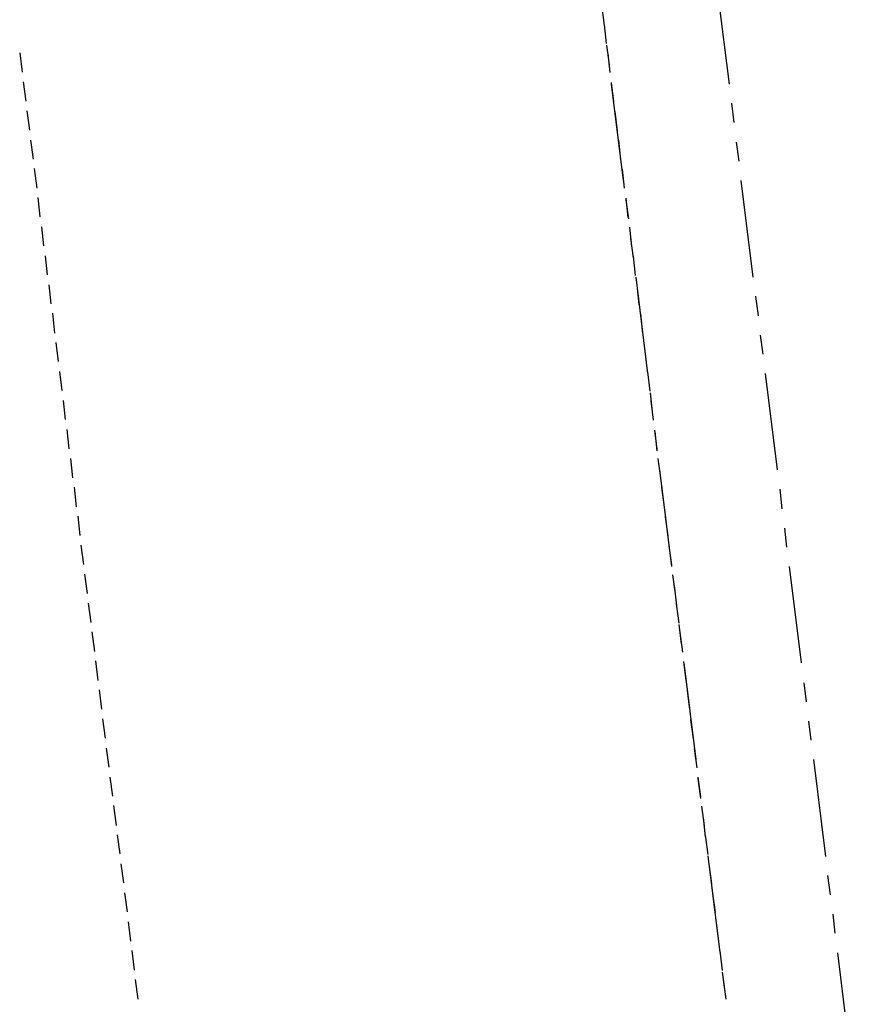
# Model space of a CAD drawing. Header units: feet. Extents: x -79 to 198, y -22 to 181.
# Tile 62 of 164: x 138 to 159, y 53 to 78. Entities that reach past the tile are written whole.
import ezdxf

# ---------------------------------------------------------------- set-up
doc = ezdxf.new("R2010")
doc.units = ezdxf.units.FT
doc.layers.add('A-LINEA', color=7, linetype='CONTINUOUS')

msp = doc.modelspace()

# ---------------------------------------------------------------- linework, layer by layer
at = {"layer": 'A-LINEA'}
for p, q in [((155.5333, 78.7244), (155.84, 76.2444)), ((152.5733, 78.2311), (152.6267, 77.7378)), ((152.6267, 77.7778), (152.68, 77.2844)), ((152.6933, 77.2444), (152.76, 76.7378)), ((137.6, 77.0444), (137.6667, 76.5511)), ((152.72, 77.0311), (152.7733, 76.5378)), ((137.6933, 76.2978), (137.76, 75.8044)), ((152.8133, 76.2844), (152.8667, 75.7911)), ((152.8133, 76.2444), (153.12, 73.7644)), ((155.9067, 75.7511), (155.96, 75.2578)), ((137.7867, 75.5511), (137.8533, 75.0578)), ((152.9067, 75.5378), (152.96, 75.0444)), ((137.88, 74.8044), (137.9467, 74.3111)), ((153, 74.8044), (153.0533, 74.2978)), ((156.0267, 74.7511), (156.0933, 74.2578)), ((137.9733, 74.0711), (138.04, 73.5644)), ((153.0933, 74.0578), (153.1467, 73.5644)), ((156.1467, 73.7644), (156.4533, 71.2844)), ((138.0667, 73.3244), (138.12, 72.8311)), ((153.1867, 73.3111), (153.24, 72.8178)), ((153.1867, 73.2711), (153.2533, 72.7778)), ((138.16, 72.5778), (138.2133, 72.0844)), ((153.28, 72.5644), (153.3333, 72.0711)), ((153.3067, 72.2711), (153.3733, 71.7778)), ((138.2533, 71.8311), (138.3067, 71.3378)), ((153.3733, 71.8178), (153.4267, 71.3244)), ((153.44, 71.2844), (153.7467, 68.8044)), ((138.3467, 71.0844), (138.4, 70.5911)), ((153.4667, 71.0711), (153.52, 70.5778)), ((156.52, 70.7911), (156.5867, 70.2844)), ((138.44, 70.3511), (138.4933, 69.8444)), ((153.56, 70.3378), (153.6133, 69.8311)), ((138.5333, 69.6044), (138.5867, 69.1111)), ((156.64, 69.7911), (156.7067, 69.2978)), ((153.6533, 69.5911), (153.7067, 69.0978)), ((138.6267, 68.8578), (138.68, 68.3644)), ((153.7467, 68.8444), (153.8, 68.3511)), ((156.7733, 68.8044), (157.08, 66.3244)), ((138.72, 68.1111), (138.7733, 67.6178)), ((153.8133, 68.3111), (153.8667, 67.8178)), ((153.8267, 68.0978), (153.8933, 67.6044)), ((138.8133, 67.3644), (138.8667, 66.8711)), ((153.92, 67.3511), (153.9867, 66.8578)), ((153.9333, 67.3111), (153.9867, 66.8178)), ((138.9067, 66.6178), (138.96, 66.1244)), ((154.0133, 66.6178), (154.08, 66.1111)), ((154.0533, 66.3244), (154.36, 63.8444)), ((139, 65.8844), (139.0533, 65.3778)), ((154.1067, 65.8711), (154.1733, 65.3644)), ((157.1467, 65.8311), (157.2, 65.3244)), ((139.0933, 65.1378), (139.1467, 64.6444)), ((154.2, 65.1244), (154.2667, 64.6311)), ((157.2667, 64.8311), (157.32, 64.3378)), ((139.1733, 64.3911), (139.24, 63.8978)), ((154.2933, 64.3778), (154.36, 63.8844)), ((157.3867, 63.8444), (157.6933, 61.3644)), ((139.2667, 63.6444), (139.3333, 63.1511)), ((154.3867, 63.6311), (154.4533, 63.1378)), ((154.4267, 63.3511), (154.4933, 62.8444)), ((139.36, 62.8978), (139.4267, 62.4044)), ((154.48, 62.8844), (154.5467, 62.3911)), ((154.5467, 62.3511), (154.6133, 61.8578)), ((139.4533, 62.1644), (139.52, 61.6578)), ((154.5733, 62.1511), (154.64, 61.6444)), ((139.5467, 61.4178), (139.6133, 60.9111)), ((154.6667, 61.4044), (154.7333, 60.9111)), ((154.68, 61.3644), (154.9867, 58.8844)), ((157.76, 60.8578), (157.8267, 60.3644)), ((139.64, 60.6711), (139.7067, 60.1778)), ((154.76, 60.6578), (154.8267, 60.1644)), ((139.7333, 59.9244), (139.8, 59.4311)), ((154.8533, 59.9111), (154.92, 59.4178)), ((157.88, 59.8711), (157.9467, 59.3778)), ((139.8267, 59.1778), (139.8933, 58.6844)), ((154.9467, 59.1644), (155.0133, 58.6711)), ((158.0133, 58.8844), (158.32, 56.3911)), ((139.92, 58.4311), (139.9867, 57.9378)), ((155.04, 58.4311), (155.1067, 57.9244)), ((155.04, 58.3911), (155.1067, 57.8844)), ((140.0133, 57.6978), (140.08, 57.1911)), ((155.1333, 57.6844), (155.2, 57.1778)), ((155.1733, 57.3911), (155.2267, 56.8978)), ((140.1067, 56.9511), (140.1733, 56.4578)), ((155.2267, 56.9378), (155.2933, 56.4444)), ((140.2, 56.2044), (140.2667, 55.7111)), ((155.2933, 56.4044), (155.6, 53.9244)), ((155.32, 56.1911), (155.3867, 55.6978)), ((158.3733, 55.8978), (158.44, 55.4044)), ((140.2933, 55.4578), (140.36, 54.9644)), ((155.4133, 55.4444), (155.48, 54.9511)), ((140.3867, 54.7111), (140.4533, 54.2178)), ((155.5067, 54.6978), (155.5733, 54.2044)), ((158.5067, 54.9111), (158.56, 54.4178)), ((140.48, 53.9778), (140.5467, 53.4711)), ((155.6, 53.9644), (155.6667, 53.4578)), ((158.6267, 53.9111), (158.9333, 51.4311)), ((155.6667, 53.4178), (155.7333, 52.9244)), ((140.5733, 53.2311), (140.64, 52.7244)), ((155.6933, 53.2178), (155.76, 52.7244))]:
    msp.add_line(p, q, dxfattribs=at)

doc.saveas('drawing.dxf')
